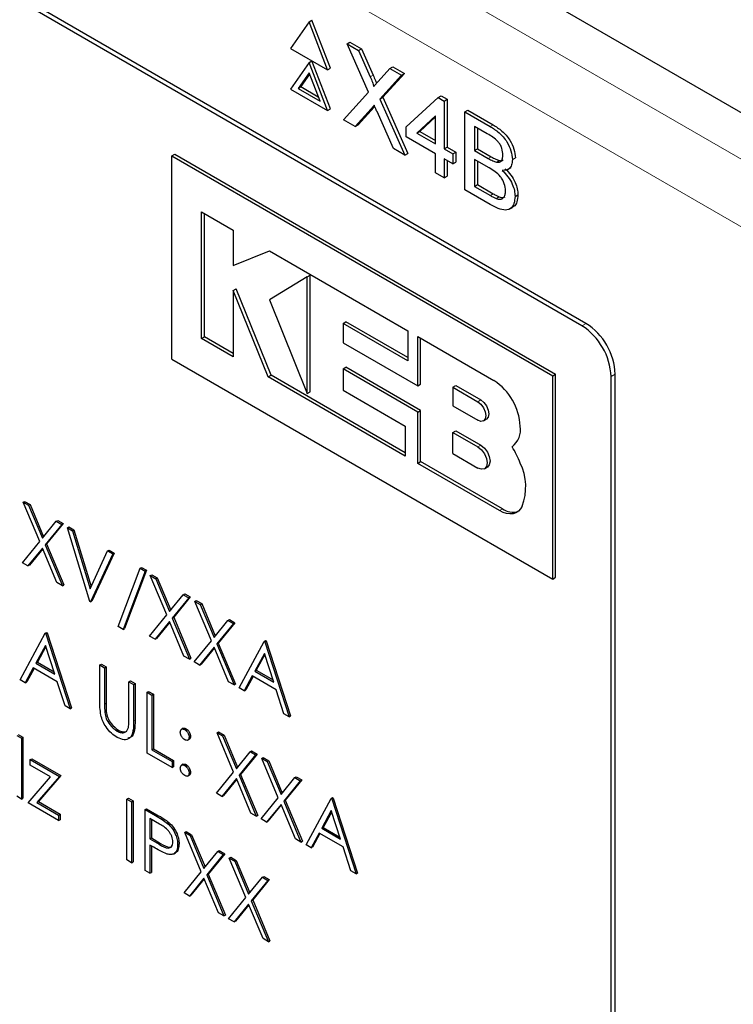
# Paper-space layout 'Blatt4' of a CAD drawing. Header units: millimetres. Extents: x 5 to 418, y 2 to 292.
# Tile 39 of 102: x 119.83 to 122.7, y 181.59 to 185.55. Entities that reach past the tile are written whole.
import ezdxf

# ---------------------------------------------------------------- set-up
doc = ezdxf.new("R2010")
doc.units = ezdxf.units.MM

psp = doc.layouts.new('Blatt4')

# ---------------------------------------------------------------- linework, layer by layer
at = {"color": 7, "linetype": 'Continuous', "lineweight": 25}
for p, q in [((124.7695, 184.0043), (113.5249, 190.4956)), ((122.1111, 184.3314), (116.1597, 187.7672)), ((122.0943, 184.3217), (116.2017, 187.7234)), ((120.9966, 185.5434), (120.9218, 185.4369)), ((120.9966, 185.5434), (121.0084, 185.5502)), ((121.0715, 185.3505), (120.9966, 185.5434)), ((121.0832, 185.3573), (121.0084, 185.5502)), ((121.1494, 185.4552), (121.1612, 185.462)), ((121.2357, 185.2608), (121.1494, 185.4552)), ((121.1494, 185.4552), (121.1955, 185.4286)), ((121.1612, 185.462), (121.2073, 185.4354)), ((120.9218, 185.4369), (121.0715, 185.3505)), ((121.1955, 185.4286), (121.2073, 185.4354)), ((121.1955, 185.4286), (121.2428, 185.322)), ((121.2073, 185.4354), (121.2546, 185.3288)), ((120.9966, 185.3801), (120.9218, 185.2736)), ((120.9966, 185.3801), (121.0084, 185.3869)), ((121.0715, 185.1872), (120.9966, 185.3801)), ((121.0832, 185.194), (121.0084, 185.3869)), ((120.9966, 185.3392), (120.9524, 185.2763)), ((120.9991, 185.3328), (120.9642, 185.2831)), ((121.0408, 185.2253), (120.9966, 185.3392)), ((121.0715, 185.3505), (121.0832, 185.3573)), ((121.2745, 185.3036), (121.3217, 185.3557)), ((121.3684, 185.3288), (121.2821, 185.2335)), ((121.3802, 185.3356), (121.2939, 185.2403)), ((121.3217, 185.3557), (121.3335, 185.3625)), ((121.3217, 185.3557), (121.3684, 185.3288)), ((121.3335, 185.3625), (121.3802, 185.3356)), ((121.3684, 185.3288), (121.3802, 185.3356)), ((120.9218, 185.2736), (121.0715, 185.1872)), ((120.9524, 185.2763), (120.9642, 185.2831)), ((120.9524, 185.2763), (121.0408, 185.2253)), ((120.9642, 185.2831), (121.034, 185.2428)), ((121.1355, 185.1502), (121.2357, 185.2608)), ((121.2821, 185.2335), (121.2939, 185.2403)), ((121.2821, 185.2335), (121.3823, 185.0077)), ((121.2939, 185.2403), (121.3941, 185.0145)), ((121.3876, 185.121), (121.5162, 185.2394)), ((121.5162, 185.2394), (121.528, 185.2462)), ((121.5162, 185.2394), (121.5405, 185.2254)), ((121.528, 185.2462), (121.5523, 185.2322)), ((121.5405, 185.2254), (121.5523, 185.2322)), ((121.5405, 185.2254), (121.5405, 185.0328)), ((121.5523, 185.2322), (121.5523, 185.0396)), ((121.0715, 185.1872), (121.0832, 185.194)), ((121.2463, 185.194), (121.1822, 185.1233)), ((121.2581, 185.2008), (121.194, 185.1301)), ((121.2609, 185.2039), (121.2581, 185.2008)), ((121.3362, 185.0344), (121.2702, 185.183)), ((121.6239, 185.1813), (121.6357, 185.1881)), ((121.6239, 184.8683), (121.6239, 185.1813)), ((121.6239, 185.1813), (121.7254, 185.1227)), ((121.6357, 185.1881), (121.7372, 185.1295)), ((121.1822, 185.1233), (121.1355, 185.1502)), ((121.1822, 185.1233), (121.194, 185.1301)), ((121.5057, 185.1656), (121.4305, 185.0963)), ((121.5057, 185.1615), (121.4423, 185.1031)), ((121.5057, 185.0528), (121.5057, 185.1656)), ((121.3876, 185.0809), (121.3876, 185.121)), ((121.4305, 185.0963), (121.4423, 185.1031)), ((121.4305, 185.0963), (121.5057, 185.0528)), ((121.4423, 185.1031), (121.5057, 185.0664)), ((121.7138, 185.0933), (121.6621, 185.1231)), ((121.6621, 185.1231), (121.6621, 185.0268)), ((121.6739, 185.1163), (121.6739, 185.0336)), ((121.5057, 185.0127), (121.3876, 185.0809)), ((120.4451, 185.0044), (120.4569, 185.0112)), ((120.4569, 185.0112), (121.9889, 184.1268)), ((121.3823, 185.0077), (121.3362, 185.0344)), ((121.3823, 185.0077), (121.3941, 185.0145)), ((121.5057, 184.9365), (121.5057, 185.0127)), ((121.5405, 185.0328), (121.5523, 185.0396)), ((121.5405, 185.0328), (121.5752, 185.0127)), ((121.5523, 185.0396), (121.587, 185.0195)), ((121.5752, 185.0127), (121.587, 185.0195)), ((121.5752, 185.0127), (121.5752, 184.9726)), ((121.587, 185.0195), (121.587, 184.9794)), ((121.6621, 185.0268), (121.6739, 185.0336)), ((121.6621, 185.0268), (121.718, 184.9945)), ((121.6739, 185.0336), (121.7298, 185.0013)), ((120.4451, 185.0044), (121.9771, 184.12)), ((120.4451, 184.1879), (120.4451, 185.0044)), ((121.5752, 184.9726), (121.5405, 184.9926)), ((121.5405, 184.9926), (121.5405, 184.9164)), ((121.5523, 184.9858), (121.5523, 184.9232)), ((121.5752, 184.9726), (121.587, 184.9794)), ((121.7218, 184.9562), (121.6621, 184.9907)), ((121.6621, 184.9907), (121.6621, 184.8823)), ((121.6739, 184.9839), (121.6739, 184.8891)), ((121.7506, 184.9794), (121.7624, 184.9862)), ((121.815, 184.9898), (121.8268, 184.9966)), ((121.5405, 184.9164), (121.5057, 184.9365)), ((121.7955, 184.9498), (121.8088, 184.9574)), ((121.5405, 184.9164), (121.5523, 184.9232)), ((121.7256, 184.8095), (121.6239, 184.8683)), ((121.6621, 184.8823), (121.6739, 184.8891)), ((121.6621, 184.8823), (121.7262, 184.8453)), ((121.6739, 184.8891), (121.738, 184.8521)), ((121.7494, 184.8334), (121.7612, 184.8402)), ((121.8254, 184.8416), (121.8372, 184.8484)), ((120.5643, 184.7801), (120.6919, 184.7065)), ((120.5643, 184.2704), (120.5643, 184.7801)), ((120.5761, 184.2772), (120.5761, 184.7733)), ((121.8023, 184.7899), (121.8156, 184.7975)), ((120.6919, 184.7065), (120.6919, 184.5637)), ((120.6919, 184.5637), (120.837, 184.6227)), ((120.837, 184.6227), (121.3935, 184.3015)), ((120.9891, 184.519), (120.837, 184.4261)), ((120.9891, 184.519), (121.0009, 184.5258)), ((120.9891, 184.0496), (120.9891, 184.519)), ((121.0009, 184.0564), (121.0009, 184.5258)), ((120.6918, 184.4632), (120.7036, 184.47)), ((120.6918, 184.4632), (120.6918, 184.1968)), ((120.8322, 184.1158), (120.6918, 184.4632)), ((120.844, 184.1226), (120.7036, 184.47)), ((120.837, 184.4261), (120.9891, 184.0496)), ((121.1335, 184.3306), (121.1452, 184.3375)), ((121.3935, 184.1941), (121.1452, 184.3375)), ((121.1335, 184.3306), (121.1335, 184.2534)), ((121.3935, 184.1805), (121.1335, 184.3306)), ((121.3935, 184.3015), (121.3935, 184.1805)), ((120.5643, 184.2704), (120.5761, 184.2772)), ((120.6918, 184.1968), (120.5643, 184.2704)), ((120.6918, 184.2104), (120.5761, 184.2772)), ((121.4338, 184.08), (121.4338, 184.2782)), ((121.4338, 184.2782), (121.7405, 184.1012)), ((121.4456, 184.0868), (121.4456, 184.2714)), ((121.1335, 184.2534), (121.4338, 184.08)), ((120.4451, 184.1879), (121.9771, 183.3034)), ((121.1335, 184.148), (121.1453, 184.1548)), ((121.1335, 184.148), (121.1335, 184.0626)), ((121.4338, 183.9746), (121.1335, 184.148)), ((121.4456, 183.9814), (121.1453, 184.1548)), ((120.8322, 184.1158), (120.844, 184.1226)), ((121.3831, 183.7977), (120.8322, 184.1158)), ((121.3831, 183.8113), (120.844, 184.1226)), ((121.9771, 184.12), (121.9889, 184.1268)), ((121.9771, 183.3034), (121.9771, 184.12)), ((121.9889, 183.3102), (121.9889, 184.1268)), ((122.2121, 178.674), (122.2121, 184.1176)), ((122.229, 178.6157), (122.229, 184.1273)), ((121.1335, 184.0626), (121.3831, 183.9185)), ((121.4338, 184.08), (121.4456, 184.0868)), ((121.5752, 184.0747), (121.587, 184.0815)), ((121.5752, 184.0747), (121.5752, 184)), ((121.5752, 184.0747), (121.6762, 184.0164)), ((121.587, 184.0815), (121.6879, 184.0232)), ((120.9891, 184.0496), (121.0009, 184.0564)), ((121.4338, 183.9746), (121.4456, 183.9814)), ((121.4456, 183.7753), (121.4456, 183.9814)), ((121.5752, 184), (121.6762, 183.9417)), ((121.4338, 183.7685), (121.4338, 183.9746)), ((121.699, 183.9394), (121.7108, 183.9462)), ((121.3831, 183.9185), (121.3831, 183.7977)), ((121.5752, 183.893), (121.587, 183.8998)), ((121.5752, 183.8076), (121.5752, 183.893)), ((121.5752, 183.893), (121.6762, 183.8347)), ((121.587, 183.8998), (121.6879, 183.8415)), ((121.8134, 183.8353), (121.8137, 183.8354)), ((121.5752, 183.8076), (121.6762, 183.7493)), ((121.4338, 183.7685), (121.4456, 183.7753)), ((121.763, 183.5784), (121.4338, 183.7685)), ((121.7748, 183.5852), (121.4456, 183.7753)), ((121.7023, 183.7467), (121.7141, 183.7535)), ((119.8463, 183.6123), (119.8522, 183.6157)), ((119.8463, 183.6123), (119.8682, 183.5997)), ((119.9128, 183.4539), (119.8463, 183.6123)), ((119.8522, 183.6157), (119.8741, 183.6031)), ((119.8682, 183.5997), (119.8741, 183.6031)), ((119.8682, 183.5997), (119.9238, 183.4674)), ((119.8741, 183.6031), (119.9286, 183.4733)), ((119.9238, 183.4674), (119.9793, 183.5355)), ((120.0013, 183.5228), (119.9348, 183.4412)), ((120.0072, 183.5262), (119.9407, 183.4446)), ((119.9793, 183.5355), (119.9852, 183.5389)), ((119.9793, 183.5355), (120.0013, 183.5228)), ((119.9852, 183.5389), (120.0072, 183.5262)), ((120.0013, 183.5228), (120.0072, 183.5262)), ((120.0244, 183.5095), (120.0303, 183.5129)), ((120.0244, 183.5095), (120.0448, 183.4977)), ((120.1141, 183.2127), (120.0244, 183.5095)), ((120.0303, 183.5129), (120.0507, 183.5011)), ((120.0448, 183.4977), (120.0507, 183.5011)), ((120.0448, 183.4977), (120.1155, 183.2639)), ((120.0507, 183.5011), (120.1197, 183.2729)), ((119.8435, 183.3689), (119.9128, 183.4539)), ((119.9238, 183.4277), (119.8655, 183.3563)), ((119.982, 183.289), (119.9238, 183.4277)), ((119.9348, 183.4412), (119.9407, 183.4446)), ((119.9348, 183.4412), (120.004, 183.2763)), ((119.9407, 183.4446), (120.0099, 183.2797)), ((119.9248, 183.4252), (119.8714, 183.3597)), ((120.1155, 183.2639), (120.1862, 183.4161)), ((120.2066, 183.4043), (120.1169, 183.2112)), ((120.2125, 183.4077), (120.1228, 183.2146)), ((120.1862, 183.4161), (120.1921, 183.4195)), ((120.1862, 183.4161), (120.2066, 183.4043)), ((120.1921, 183.4195), (120.2125, 183.4077)), ((120.2066, 183.4043), (120.2125, 183.4077)), ((119.8655, 183.3563), (119.8435, 183.3689)), ((119.8655, 183.3563), (119.8714, 183.3597)), ((120.3171, 183.3468), (120.323, 183.3502)), ((120.323, 183.3502), (120.343, 183.3386)), ((120.2284, 183.1122), (120.3171, 183.3468)), ((120.3372, 183.3352), (120.2484, 183.1007)), ((120.343, 183.3386), (120.2543, 183.1041)), ((120.3171, 183.3468), (120.3372, 183.3352)), ((120.3372, 183.3352), (120.343, 183.3386)), ((120.3576, 183.3172), (120.3634, 183.3206)), ((120.3576, 183.3172), (120.3795, 183.3045)), ((120.4241, 183.1587), (120.3576, 183.3172)), ((120.3634, 183.3206), (120.3854, 183.3079)), ((120.3795, 183.3045), (120.3854, 183.3079)), ((120.3854, 183.3079), (120.4399, 183.1782)), ((121.9771, 183.3034), (121.9889, 183.3102)), ((120.004, 183.2763), (119.982, 183.289)), ((120.004, 183.2763), (120.0099, 183.2797)), ((120.3795, 183.3045), (120.4351, 183.1722)), ((120.4351, 183.1722), (120.4906, 183.2404)), ((120.5185, 183.2311), (120.452, 183.1495)), ((120.4906, 183.2404), (120.4965, 183.2438)), ((120.4906, 183.2404), (120.5126, 183.2277)), ((120.4965, 183.2438), (120.5185, 183.2311)), ((120.5126, 183.2277), (120.5185, 183.2311)), ((120.1169, 183.2112), (120.1141, 183.2127)), ((120.1169, 183.2112), (120.1228, 183.2146)), ((120.5126, 183.2277), (120.4461, 183.146)), ((120.537, 183.2136), (120.5429, 183.217)), ((120.537, 183.2136), (120.559, 183.2009)), ((120.6036, 183.0551), (120.537, 183.2136)), ((120.5429, 183.217), (120.5649, 183.2043)), ((120.559, 183.2009), (120.5649, 183.2043)), ((120.559, 183.2009), (120.6146, 183.0686)), ((120.5649, 183.2043), (120.6194, 183.0745)), ((120.3548, 183.0738), (120.4241, 183.1587)), ((120.4461, 183.146), (120.452, 183.1495)), ((120.452, 183.1495), (120.5212, 182.9846)), ((120.2484, 183.1007), (120.2284, 183.1122)), ((120.4351, 183.1326), (120.3768, 183.0611)), ((120.4361, 183.1301), (120.3827, 183.0645)), ((120.4933, 182.9938), (120.4351, 183.1326)), ((120.4461, 183.146), (120.5153, 182.9812)), ((120.6146, 183.0686), (120.6701, 183.1367)), ((120.6921, 183.1241), (120.6256, 183.0424)), ((120.698, 183.1275), (120.6315, 183.0458)), ((120.6701, 183.1367), (120.676, 183.1401)), ((120.6701, 183.1367), (120.6921, 183.1241)), ((120.676, 183.1401), (120.698, 183.1275)), ((120.6921, 183.1241), (120.698, 183.1275)), ((119.834, 182.8981), (119.9346, 183.085)), ((119.9346, 183.085), (119.9405, 183.0884)), ((119.9346, 183.085), (119.9374, 183.0834)), ((119.9374, 183.0834), (119.9433, 183.0868)), ((119.9374, 183.0834), (120.0353, 182.7819)), ((119.9405, 183.0884), (119.9433, 183.0868)), ((119.9433, 183.0868), (120.0412, 182.7853)), ((120.2484, 183.1007), (120.2543, 183.1041)), ((120.3768, 183.0611), (120.3548, 183.0738)), ((119.9358, 183.0366), (119.8974, 182.9652)), ((119.9373, 183.0319), (119.9033, 182.9686)), ((119.9732, 182.9214), (119.9358, 183.0366)), ((120.3768, 183.0611), (120.3827, 183.0645)), ((120.5343, 182.9702), (120.6036, 183.0551)), ((120.6256, 183.0424), (120.6315, 183.0458)), ((120.6256, 183.0424), (120.6948, 182.8775)), ((120.6315, 183.0458), (120.7007, 182.8809)), ((120.7152, 182.8658), (120.8158, 183.0526)), ((120.8158, 183.0526), (120.8217, 183.056)), ((120.8158, 183.0526), (120.8185, 183.0511)), ((120.8185, 183.0511), (120.8244, 183.0545)), ((120.8185, 183.0511), (120.9164, 182.7496)), ((120.8217, 183.056), (120.8244, 183.0545)), ((120.8244, 183.0545), (120.9223, 182.753)), ((120.5153, 182.9812), (120.4933, 182.9938)), ((120.6146, 183.029), (120.5563, 182.9575)), ((120.6156, 183.0264), (120.5622, 182.9609)), ((120.6728, 182.8902), (120.6146, 183.029)), ((120.817, 183.0042), (120.7785, 182.9328)), ((120.8185, 182.9995), (120.7844, 182.9362)), ((120.8544, 182.8891), (120.817, 183.0042)), ((119.8974, 182.9652), (119.9033, 182.9686)), ((119.8974, 182.9652), (119.9732, 182.9214)), ((119.9033, 182.9686), (119.9705, 182.9298)), ((120.1549, 182.9578), (120.1608, 182.9612)), ((120.1549, 182.9578), (120.174, 182.9468)), ((120.1549, 182.8099), (120.1549, 182.9578)), ((120.1608, 182.9612), (120.1799, 182.9502)), ((120.5153, 182.9812), (120.5212, 182.9846)), ((120.5563, 182.9575), (120.5343, 182.9702)), ((120.5563, 182.9575), (120.5622, 182.9609)), ((119.8871, 182.946), (119.8548, 182.8861)), ((119.8902, 182.9442), (119.8607, 182.8895)), ((119.9832, 182.8905), (119.8871, 182.946)), ((120.174, 182.9468), (120.1799, 182.9502)), ((120.174, 182.9468), (120.174, 182.8001)), ((120.1799, 182.9502), (120.1799, 182.8035)), ((120.7682, 182.9137), (120.736, 182.8538)), ((120.7713, 182.9119), (120.7419, 182.8572)), ((120.8644, 182.8581), (120.7682, 182.9137)), ((120.7785, 182.9328), (120.7844, 182.9362)), ((120.7785, 182.9328), (120.8544, 182.8891)), ((120.7844, 182.9362), (120.8516, 182.8974)), ((119.8548, 182.8861), (119.834, 182.8981)), ((119.8548, 182.8861), (119.8607, 182.8895)), ((120.0146, 182.7939), (119.9832, 182.8905)), ((120.2719, 182.8903), (120.2778, 182.8937)), ((120.2719, 182.7435), (120.2719, 182.8903)), ((120.2719, 182.8903), (120.2909, 182.8793)), ((120.2778, 182.8937), (120.2968, 182.8827)), ((120.2909, 182.8793), (120.2968, 182.8827)), ((120.2909, 182.8793), (120.2909, 182.7314)), ((120.2968, 182.8827), (120.2968, 182.7348)), ((120.6948, 182.8775), (120.6728, 182.8902)), ((120.6948, 182.8775), (120.7007, 182.8809)), ((120.3453, 182.8479), (120.3512, 182.8513)), ((120.3453, 182.8479), (120.3644, 182.8369)), ((120.3453, 182.603), (120.3453, 182.8479)), ((120.3512, 182.8513), (120.3702, 182.8403)), ((120.3644, 182.8369), (120.3702, 182.8403)), ((120.3644, 182.8369), (120.3644, 182.6171)), ((120.3702, 182.8403), (120.3702, 182.6205)), ((120.736, 182.8538), (120.7152, 182.8658)), ((120.736, 182.8538), (120.7419, 182.8572)), ((120.8957, 182.7615), (120.8644, 182.8581)), ((120.0353, 182.7819), (120.0146, 182.7939)), ((120.0353, 182.7819), (120.0412, 182.7853)), ((120.1748, 182.767), (120.1807, 182.7704)), ((120.9164, 182.7496), (120.8957, 182.7615)), ((120.9164, 182.7496), (120.9223, 182.753)), ((119.8204, 182.6746), (119.8395, 182.6636)), ((119.8263, 182.678), (119.8454, 182.667)), ((120.224, 182.6919), (120.2298, 182.6953)), ((120.4905, 182.703), (120.4831, 182.6988)), ((120.4963, 182.698), (120.5021, 182.7014)), ((120.6268, 182.6854), (120.6327, 182.6888)), ((120.6268, 182.6854), (120.6488, 182.6727)), ((120.6933, 182.527), (120.6268, 182.6854)), ((120.6327, 182.6888), (120.6547, 182.6761)), ((120.6488, 182.6727), (120.6547, 182.6761)), ((120.6547, 182.6761), (120.7091, 182.5464)), ((119.8395, 182.6636), (119.8454, 182.667)), ((119.8395, 182.6636), (119.8395, 182.4187)), ((119.8454, 182.667), (119.8454, 182.4221)), ((120.508, 182.6554), (120.5154, 182.6597)), ((120.5139, 182.6674), (120.5198, 182.6708)), ((120.6488, 182.6727), (120.7043, 182.5405)), ((120.4459, 182.5449), (120.3453, 182.603)), ((120.3644, 182.6171), (120.3702, 182.6205)), ((120.3644, 182.6171), (120.4459, 182.57)), ((120.3702, 182.6205), (120.4518, 182.5734)), ((120.7043, 182.5405), (120.7598, 182.6086)), ((120.7818, 182.5959), (120.7153, 182.5143)), ((120.7877, 182.5993), (120.7212, 182.5177)), ((120.7598, 182.6086), (120.7657, 182.612)), ((120.7598, 182.6086), (120.7818, 182.5959)), ((120.7657, 182.612), (120.7877, 182.5993)), ((120.7818, 182.5959), (120.7877, 182.5993)), ((119.8748, 182.5773), (119.8807, 182.5807)), ((119.8748, 182.5773), (119.9918, 182.5098)), ((119.8748, 182.5553), (119.8748, 182.5773)), ((119.9569, 182.5079), (119.8748, 182.5553)), ((119.8807, 182.5807), (119.9977, 182.5132)), ((120.4459, 182.57), (120.4518, 182.5734)), ((120.4459, 182.57), (120.4459, 182.5449)), ((120.4518, 182.5734), (120.4518, 182.5483)), ((120.4904, 182.5586), (120.483, 182.5544)), ((120.4963, 182.5535), (120.5021, 182.5569)), ((120.8063, 182.5818), (120.8122, 182.5852)), ((120.8063, 182.5818), (120.8283, 182.5691)), ((120.8728, 182.4234), (120.8063, 182.5818)), ((120.8122, 182.5852), (120.8342, 182.5725)), ((120.8283, 182.5691), (120.8342, 182.5725)), ((120.8283, 182.5691), (120.8838, 182.4369)), ((120.8342, 182.5725), (120.8886, 182.4428)), ((120.4459, 182.5449), (120.4518, 182.5483)), ((120.5139, 182.5229), (120.5198, 182.5263)), ((120.6241, 182.442), (120.6933, 182.527)), ((120.7153, 182.5143), (120.7212, 182.5177)), ((120.7212, 182.5177), (120.7904, 182.3528)), ((119.8667, 182.403), (119.9569, 182.5079)), ((119.9918, 182.5098), (119.9016, 182.4048)), ((119.9977, 182.5132), (119.9075, 182.4082)), ((119.9918, 182.5098), (119.9977, 182.5132)), ((120.5079, 182.511), (120.5153, 182.5152)), ((120.7043, 182.5008), (120.646, 182.4294)), ((120.7054, 182.4983), (120.6519, 182.4328)), ((120.7626, 182.3621), (120.7043, 182.5008)), ((120.7153, 182.5143), (120.7845, 182.3494)), ((120.8838, 182.4369), (120.9393, 182.505)), ((120.9613, 182.4923), (120.8948, 182.4107)), ((120.9672, 182.4957), (120.9007, 182.4141)), ((120.9393, 182.505), (120.9452, 182.5084)), ((120.9393, 182.505), (120.9613, 182.4923)), ((120.9452, 182.5084), (120.9672, 182.4957)), ((120.9613, 182.4923), (120.9672, 182.4957)), ((120.646, 182.4294), (120.6241, 182.442)), ((119.8395, 182.4187), (119.8204, 182.4297)), ((119.8395, 182.4187), (119.8454, 182.4221)), ((119.989, 182.3323), (119.8667, 182.403)), ((119.9016, 182.4048), (119.9075, 182.4082)), ((119.9016, 182.4048), (119.989, 182.3543)), ((119.9075, 182.4082), (119.9949, 182.3577)), ((120.2637, 182.4187), (120.2696, 182.4221)), ((120.2637, 182.4187), (120.2828, 182.4077)), ((120.2637, 182.1737), (120.2637, 182.4187)), ((120.2696, 182.4221), (120.2887, 182.4111)), ((120.2828, 182.4077), (120.2887, 182.4111)), ((120.2828, 182.4077), (120.2828, 182.1628)), ((120.2887, 182.4111), (120.2887, 182.1662)), ((120.646, 182.4294), (120.6519, 182.4328)), ((120.8036, 182.3384), (120.8728, 182.4234)), ((120.8838, 182.3972), (120.8255, 182.3257)), ((120.9421, 182.2585), (120.8838, 182.3972)), ((120.8948, 182.4107), (120.9007, 182.4141)), ((120.8948, 182.4107), (120.964, 182.2458)), ((120.9007, 182.4141), (120.9699, 182.2492)), ((120.9844, 182.234), (121.0851, 182.4209)), ((121.0851, 182.4209), (121.0909, 182.4243)), ((121.0851, 182.4209), (121.0878, 182.4193)), ((121.0878, 182.4193), (121.0937, 182.4227)), ((121.0878, 182.4193), (121.1857, 182.1178)), ((121.0909, 182.4243), (121.0937, 182.4227)), ((121.0937, 182.4227), (121.1916, 182.1212)), ((119.989, 182.3543), (119.9949, 182.3577)), ((119.9949, 182.3577), (119.9949, 182.3357)), ((120.3372, 182.3763), (120.343, 182.3797)), ((120.3372, 182.3763), (120.3788, 182.3523)), ((120.3372, 182.1314), (120.3372, 182.3763)), ((120.343, 182.3797), (120.3847, 182.3557)), ((120.7845, 182.3494), (120.7626, 182.3621)), ((120.8849, 182.3947), (120.8314, 182.3291)), ((121.0862, 182.3725), (121.0478, 182.3011)), ((121.0877, 182.3678), (121.0537, 182.3045)), ((121.1236, 182.2573), (121.0862, 182.3725)), ((119.989, 182.3543), (119.989, 182.3323)), ((119.989, 182.3323), (119.9949, 182.3357)), ((120.395, 182.3178), (120.3562, 182.3402)), ((120.3562, 182.3402), (120.3562, 182.2586)), ((120.3621, 182.3368), (120.3621, 182.262)), ((120.4271, 182.3207), (120.433, 182.3241)), ((120.7845, 182.3494), (120.7904, 182.3528)), ((120.8255, 182.3257), (120.8036, 182.3384)), ((120.8255, 182.3257), (120.8314, 182.3291)), ((120.4963, 182.2845), (120.5021, 182.2879)), ((120.4963, 182.2845), (120.5182, 182.2718)), ((120.5628, 182.126), (120.4963, 182.2845)), ((120.5021, 182.2879), (120.5241, 182.2752)), ((121.0375, 182.2819), (121.0052, 182.222)), ((121.0406, 182.2801), (121.0111, 182.2254)), ((121.1336, 182.2264), (121.0375, 182.2819)), ((121.0478, 182.3011), (121.0537, 182.3045)), ((121.0478, 182.3011), (121.1236, 182.2573)), ((121.0537, 182.3045), (121.1209, 182.2657)), ((120.3562, 182.2586), (120.3621, 182.262)), ((120.3562, 182.2586), (120.3933, 182.2366)), ((120.3621, 182.262), (120.3992, 182.24)), ((120.4677, 182.2353), (120.4736, 182.2387)), ((120.5182, 182.2718), (120.5241, 182.2752)), ((120.5182, 182.2718), (120.5738, 182.1395)), ((120.5241, 182.2752), (120.5786, 182.1455)), ((120.964, 182.2458), (120.9421, 182.2585)), ((120.964, 182.2458), (120.9699, 182.2492)), ((120.3714, 182.2247), (120.3562, 182.2334)), ((120.3562, 182.2334), (120.3562, 182.1204)), ((120.3621, 182.23), (120.3621, 182.1238)), ((120.4522, 182.1982), (120.4595, 182.2024)), ((120.5738, 182.1395), (120.6293, 182.2077)), ((120.6293, 182.2077), (120.6352, 182.2111)), ((120.6293, 182.2077), (120.6513, 182.195)), ((120.6352, 182.2111), (120.6572, 182.1984)), ((121.0052, 182.222), (120.9844, 182.234)), ((121.0052, 182.222), (121.0111, 182.2254)), ((121.165, 182.1298), (121.1336, 182.2264)), ((120.2828, 182.1628), (120.2637, 182.1737)), ((120.2828, 182.1628), (120.2887, 182.1662)), ((120.6513, 182.195), (120.5848, 182.1133)), ((120.6572, 182.1984), (120.5907, 182.1167)), ((120.6513, 182.195), (120.6572, 182.1984)), ((120.6758, 182.1809), (120.6816, 182.1843)), ((120.6758, 182.1809), (120.6977, 182.1682)), ((120.7423, 182.0224), (120.6758, 182.1809)), ((120.6816, 182.1843), (120.7036, 182.1716)), ((120.6977, 182.1682), (120.7036, 182.1716)), ((120.6977, 182.1682), (120.7533, 182.0359)), ((120.7036, 182.1716), (120.7581, 182.0418)), ((120.3562, 182.1204), (120.3372, 182.1314)), ((120.3562, 182.1204), (120.3621, 182.1238)), ((120.4935, 182.0411), (120.5628, 182.126)), ((121.1857, 182.1178), (121.165, 182.1298)), ((121.1857, 182.1178), (121.1916, 182.1212)), ((120.5738, 182.0999), (120.5155, 182.0284)), ((120.5748, 182.0973), (120.5214, 182.0318)), ((120.632, 181.9611), (120.5738, 182.0999)), ((120.5848, 182.1133), (120.5907, 182.1167)), ((120.5848, 182.1133), (120.654, 181.9485)), ((120.5907, 182.1167), (120.6599, 181.9519)), ((120.7533, 182.0359), (120.8088, 182.104)), ((120.8308, 182.0914), (120.7643, 182.0097)), ((120.8367, 182.0948), (120.7702, 182.0131)), ((120.8088, 182.104), (120.8147, 182.1074)), ((120.8088, 182.104), (120.8308, 182.0914)), ((120.8147, 182.1074), (120.8367, 182.0948)), ((120.8308, 182.0914), (120.8367, 182.0948)), ((120.5155, 182.0284), (120.4935, 182.0411)), ((120.5155, 182.0284), (120.5214, 182.0318)), ((120.673, 181.9375), (120.7423, 182.0224)), ((120.7643, 182.0097), (120.7702, 182.0131)), ((120.7643, 182.0097), (120.8335, 181.8448)), ((120.7702, 182.0131), (120.8394, 181.8482)), ((120.7533, 181.9963), (120.695, 181.9248)), ((120.7543, 181.9937), (120.7009, 181.9282)), ((120.8115, 181.8575), (120.7533, 181.9963)), ((120.654, 181.9485), (120.632, 181.9611)), ((120.654, 181.9485), (120.6599, 181.9519)), ((120.695, 181.9248), (120.673, 181.9375)), ((120.695, 181.9248), (120.7009, 181.9282)), ((120.8335, 181.8448), (120.8115, 181.8575)), ((120.8335, 181.8448), (120.8394, 181.8482))]:
    psp.add_line(p, q, dxfattribs=at)
at = {"color": 7, "linetype": 'Continuous', "lineweight": 18}
for p, q in [((115.5389, 189.1462), (122.9676, 184.8577)), ((122.8498, 184.6536), (115.4211, 188.942)), ((121.2428, 185.322), (121.2546, 185.3288)), ((121.2463, 185.194), (121.2581, 185.2008)), ((121.7254, 185.1227), (121.7372, 185.1295)), ((121.718, 184.9945), (121.7298, 185.0013)), ((121.7262, 184.8453), (121.738, 184.8521)), ((122.0943, 184.3217), (122.1112, 184.3314)), ((122.2121, 184.1176), (122.229, 184.1273)), ((121.6762, 184.0164), (121.6879, 184.0232)), ((121.6762, 183.8347), (121.6879, 183.8415)), ((121.763, 183.5784), (121.7748, 183.5852)), ((120.174, 182.8001), (120.1799, 182.8035)), ((120.2909, 182.7314), (120.2968, 182.7348)), ((120.3788, 182.3523), (120.3847, 182.3557)), ((120.3933, 182.2366), (120.3992, 182.24))]:
    psp.add_line(p, q, dxfattribs=at)
at = {"color": 7, "linetype": 'Continuous', "lineweight": 25, "flags": 128}
for points in [[(121.6879, 184.0232), (121.7003, 184.0132), (121.7108, 183.9991), (121.7178, 183.9829), (121.7203, 183.9672), (121.7178, 183.9543), (121.7108, 183.9462), (121.7108, 183.9462)], [(121.6762, 184.0164), (121.6885, 184.0064), (121.699, 183.9923), (121.706, 183.9761), (121.7085, 183.9604), (121.706, 183.9475), (121.699, 183.9394), (121.6885, 183.9374), (121.6762, 183.9417)], [(121.6762, 183.8347), (121.6903, 183.8233), (121.7023, 183.8071), (121.7103, 183.7886), (121.7131, 183.7707), (121.7103, 183.756), (121.7023, 183.7467), (121.6903, 183.7444), (121.6762, 183.7493)], [(121.6879, 183.8415), (121.7021, 183.8301), (121.7141, 183.8139), (121.7221, 183.7954), (121.7249, 183.7775), (121.7221, 183.7628), (121.7141, 183.7536), (121.7141, 183.7535)], [(121.8538, 183.5964), (121.8473, 183.5852), (121.839, 183.5762), (121.8291, 183.5698), (121.8177, 183.5661), (121.8051, 183.5651), (121.7916, 183.5668), (121.7774, 183.5713), (121.763, 183.5784)]]:
    psp.add_lwpolyline(points, dxfattribs=at)
at = {"color": 7, "linetype": 'Continuous', "lineweight": 25}
for centre, radius, start, end in [((121.9563, 184.1059), 0.2561, 2.6055, 57.3945), ((121.9731, 184.1157), 0.2561, 2.6055, 57.3945), ((121.6165, 183.9072), 0.2302, 2.6055, 57.3945), ((121.7631, 183.9032), 0.0845, 306.49, 9.8709), ((121.5458, 183.6606), 0.3196, 19.8361, 33.1349), ((121.655, 183.6744), 0.2136, 338.5903, 26.3014), ((121.8167, 183.6468), 0.0745, 235.721, 286.5942)]:
    psp.add_arc(centre, radius, start, end, dxfattribs=at)
for points, knots in [([(121.2546, 185.3288), (121.2576, 185.3217), (121.2617, 185.3119), (121.2665, 185.3008), (121.2673, 185.2969), (121.2675, 185.2958)], [0, 0, 0, 0, 0.646868, 0.900977, 1, 1, 1, 1]), ([(121.2428, 185.322), (121.2458, 185.3149), (121.2501, 185.3051), (121.2553, 185.2923), (121.2563, 185.2868), (121.2568, 185.2841)], [0, 0, 0, 0, 0.561277, 0.781763, 1, 1, 1, 1]), ([(121.2568, 185.2841), (121.2601, 185.2877), (121.266, 185.2942), (121.2719, 185.3008), (121.2745, 185.3036)], [0, 0, 0, 0, 0.56, 1, 1, 1, 1]), ([(121.2591, 185.2081), (121.2567, 185.2055), (121.2524, 185.2008), (121.2482, 185.1961), (121.2463, 185.194)], [0, 0, 0, 0, 0.560002, 1, 1, 1, 1]), ([(121.2702, 185.183), (121.2681, 185.1877), (121.2644, 185.1961), (121.2607, 185.2044), (121.2591, 185.2081)], [0, 0, 0, 0, 0.56, 1, 1, 1, 1]), ([(121.7372, 185.1295), (121.7492, 185.1221), (121.7732, 185.1073), (121.8045, 185.072), (121.8231, 185.0313), (121.8256, 185.0082), (121.8268, 184.9966)], [0, 0, 0, 0, 0.281116, 0.560026, 0.780112, 1, 1, 1, 1]), ([(121.7768, 185.008), (121.776, 185.0169), (121.7748, 185.0304), (121.7665, 185.0496), (121.7481, 185.075), (121.729, 185.0851), (121.7138, 185.0933)], [0, 0, 0, 0, 0.249512, 0.375019, 0.500244, 1, 1, 1, 1]), ([(121.7254, 185.1227), (121.7374, 185.1153), (121.7614, 185.1005), (121.7927, 185.0652), (121.8113, 185.0245), (121.8138, 185.0014), (121.815, 184.9898)], [0, 0, 0, 0, 0.281116, 0.560026, 0.780112, 1, 1, 1, 1]), ([(121.718, 184.9945), (121.7241, 184.991), (121.7351, 184.9846), (121.7459, 184.981), (121.7506, 184.9794)], [0, 0, 0, 0, 0.560393, 1, 1, 1, 1]), ([(121.7298, 185.0013), (121.7359, 184.9978), (121.7469, 184.9914), (121.7576, 184.9878), (121.7624, 184.9862)], [0, 0, 0, 0, 0.560393, 1, 1, 1, 1]), ([(121.7506, 184.9794), (121.7549, 184.9789), (121.7635, 184.978), (121.7748, 184.9867), (121.776, 184.9999), (121.7768, 185.008)], [0, 0, 0, 0, 0.280869, 0.561063, 1, 1, 1, 1]), ([(121.7624, 184.9862), (121.7669, 184.9854), (121.773, 184.9842), (121.7768, 184.9876), (121.7777, 184.9885)], [0, 0, 0, 0, 0.753765, 1, 1, 1, 1]), ([(121.815, 184.9898), (121.8143, 184.9822), (121.8127, 184.9669), (121.7996, 184.9486), (121.7839, 184.9469), (121.7744, 184.9459)], [0, 0, 0, 0, 0.280336, 0.5608, 1, 1, 1, 1]), ([(121.7872, 184.8643), (121.7864, 184.8737), (121.7851, 184.8879), (121.7763, 184.9078), (121.7579, 184.9351), (121.7379, 184.9468), (121.7218, 184.9562)], [0, 0, 0, 0, 0.249802, 0.375546, 0.501154, 1, 1, 1, 1]), ([(121.7744, 184.9459), (121.7822, 184.9381), (121.798, 184.9224), (121.8147, 184.8931), (121.8241, 184.8651), (121.825, 184.8494), (121.8254, 184.8416)], [0, 0, 0, 0, 0.280211, 0.55967, 0.779709, 1, 1, 1, 1]), ([(121.7861, 184.9527), (121.794, 184.9449), (121.8098, 184.9292), (121.8264, 184.8999), (121.8359, 184.8719), (121.8368, 184.8562), (121.8372, 184.8484)], [0, 0, 0, 0, 0.280211, 0.55967, 0.779709, 1, 1, 1, 1]), ([(121.738, 184.8521), (121.7424, 184.8496), (121.7501, 184.8451), (121.7578, 184.8417), (121.7612, 184.8402)], [0, 0, 0, 0, 0.560099, 1, 1, 1, 1]), ([(121.7494, 184.8334), (121.7554, 184.8317), (121.7673, 184.8282), (121.7799, 184.8352), (121.7863, 184.8482), (121.7869, 184.8589), (121.7872, 184.8643)], [0, 0, 0, 0, 0.28029, 0.559018, 0.779402, 1, 1, 1, 1]), ([(121.8254, 184.8416), (121.8246, 184.8317), (121.8229, 184.812), (121.8097, 184.7918), (121.7782, 184.7815), (121.7473, 184.798), (121.7256, 184.8095)], [0, 0, 0, 0, 0.187143, 0.374319, 0.560786, 1, 1, 1, 1]), ([(121.7262, 184.8453), (121.7306, 184.8428), (121.7383, 184.8383), (121.746, 184.8349), (121.7494, 184.8334)], [0, 0, 0, 0, 0.560099, 1, 1, 1, 1]), ([(121.7612, 184.8402), (121.7674, 184.8381), (121.7767, 184.8349), (121.7831, 184.8392), (121.7852, 184.8407)], [0, 0, 0, 0, 0.658905, 1, 1, 1, 1]), ([(121.8372, 184.8484), (121.8363, 184.8387), (121.8344, 184.8195), (121.8256, 184.802), (121.8166, 184.7995), (121.8148, 184.799)], [0, 0, 0, 0, 0.444756, 0.889591, 1, 1, 1, 1]), ([(120.1587, 182.7561), (120.1574, 182.7664), (120.1549, 182.7849), (120.1549, 182.8022), (120.1549, 182.8099)], [0, 0, 0, 0, 0.5594986, 1, 1, 1, 1]), ([(120.174, 182.8001), (120.174, 182.794), (120.1739, 182.7831), (120.1746, 182.7719), (120.1748, 182.767)], [0, 0, 0, 0, 0.560124, 1, 1, 1, 1]), ([(120.1799, 182.8035), (120.1799, 182.7974), (120.1798, 182.7865), (120.1804, 182.7753), (120.1807, 182.7704)], [0, 0, 0, 0, 0.560124, 1, 1, 1, 1]), ([(120.225, 182.6661), (120.217, 182.6714), (120.2009, 182.682), (120.1806, 182.7059), (120.1657, 182.7316), (120.161, 182.7479), (120.1587, 182.7561)], [0, 0, 0, 0, 0.280221, 0.559914, 0.779952, 1, 1, 1, 1]), ([(120.1748, 182.767), (120.1762, 182.7587), (120.1789, 182.7422), (120.197, 182.7125), (120.2137, 182.6997), (120.224, 182.6919)], [0, 0, 0, 0, 0.281057, 0.560821, 1, 1, 1, 1]), ([(120.1807, 182.7704), (120.1821, 182.7621), (120.1848, 182.7456), (120.2029, 182.7159), (120.2196, 182.7031), (120.2298, 182.6953)], [0, 0, 0, 0, 0.281057, 0.560821, 1, 1, 1, 1]), ([(120.2909, 182.7314), (120.2907, 182.7178), (120.2904, 182.6909), (120.2776, 182.6621), (120.2529, 182.6535), (120.2343, 182.6619), (120.225, 182.6661)], [0, 0, 0, 0, 0.281655, 0.560111, 0.78008, 1, 1, 1, 1]), ([(120.2968, 182.7348), (120.2965, 182.7215), (120.296, 182.695), (120.2861, 182.6672), (120.2722, 182.6644), (120.2681, 182.6635)], [0, 0, 0, 0, 0.41567, 0.82662, 1, 1, 1, 1]), ([(120.2697, 182.7068), (120.2705, 182.7134), (120.272, 182.7252), (120.2719, 182.7379), (120.2719, 182.7435)], [0, 0, 0, 0, 0.559624, 1, 1, 1, 1]), ([(120.224, 182.6919), (120.2298, 182.6892), (120.2415, 182.6839), (120.2556, 182.6861), (120.2653, 182.6942), (120.2682, 182.7026), (120.2697, 182.7068)], [0, 0, 0, 0, 0.279787, 0.559377, 0.779569, 1, 1, 1, 1]), ([(120.2298, 182.6953), (120.2356, 182.6927), (120.2471, 182.6877), (120.2587, 182.6881), (120.2627, 182.6917), (120.2631, 182.692)], [0, 0, 0, 0, 0.473792, 0.947251, 1, 1, 1, 1]), ([(120.4786, 182.6878), (120.4789, 182.6906), (120.4795, 182.6962), (120.4843, 182.7001), (120.4901, 182.7009), (120.4942, 182.6989), (120.4963, 182.698)], [0, 0, 0, 0, 0.279585, 0.559454, 0.779697, 1, 1, 1, 1]), ([(120.4963, 182.6572), (120.4936, 182.659), (120.4884, 182.6627), (120.4827, 182.6716), (120.4791, 182.6804), (120.4788, 182.6853), (120.4786, 182.6878)], [0, 0, 0, 0, 0.279647, 0.559299, 0.779615, 1, 1, 1, 1]), ([(120.49, 182.7023), (120.4903, 182.7026), (120.4918, 182.7041), (120.4961, 182.7041), (120.5001, 182.7023), (120.5021, 182.7014)], [0, 0, 0, 0, 0.111363, 0.55562, 1, 1, 1, 1]), ([(120.4963, 182.698), (120.4989, 182.6961), (120.5041, 182.6924), (120.5098, 182.6835), (120.5134, 182.6748), (120.5138, 182.6698), (120.5139, 182.6674)], [0, 0, 0, 0, 0.279602, 0.559212, 0.779475, 1, 1, 1, 1]), ([(120.5021, 182.7014), (120.5048, 182.6995), (120.51, 182.6958), (120.5157, 182.6869), (120.5193, 182.6782), (120.5197, 182.6732), (120.5198, 182.6708)], [0, 0, 0, 0, 0.279602, 0.559212, 0.779475, 1, 1, 1, 1]), ([(120.5139, 182.6674), (120.5136, 182.6645), (120.5131, 182.6588), (120.5082, 182.655), (120.5024, 182.6542), (120.4983, 182.6562), (120.4963, 182.6572)], [0, 0, 0, 0, 0.279517, 0.559326, 0.779544, 1, 1, 1, 1]), ([(120.5198, 182.6708), (120.5196, 182.6678), (120.5192, 182.6626), (120.5159, 182.6605), (120.5144, 182.6596)], [0, 0, 0, 0, 0.556603, 1, 1, 1, 1]), ([(120.4786, 182.5433), (120.4789, 182.5461), (120.4795, 182.5518), (120.4843, 182.5557), (120.4901, 182.5564), (120.4942, 182.5545), (120.4963, 182.5535)], [0, 0, 0, 0, 0.2795762, 0.5592837, 0.7795524, 1, 1, 1, 1]), ([(120.4899, 182.5579), (120.4902, 182.5582), (120.4917, 182.5597), (120.4961, 182.5597), (120.5001, 182.5578), (120.5021, 182.5569)], [0, 0, 0, 0, 0.116538, 0.55809, 1, 1, 1, 1]), ([(120.5021, 182.5569), (120.5048, 182.5551), (120.51, 182.5514), (120.5157, 182.5424), (120.5193, 182.5337), (120.5197, 182.5288), (120.5198, 182.5263)], [0, 0, 0, 0, 0.2796016, 0.559212, 0.7794752, 1, 1, 1, 1]), ([(120.4963, 182.5127), (120.4937, 182.5146), (120.4885, 182.5183), (120.4827, 182.5272), (120.4791, 182.5359), (120.4788, 182.5408), (120.4786, 182.5433)], [0, 0, 0, 0, 0.279581, 0.559143, 0.779575, 1, 1, 1, 1]), ([(120.4963, 182.5535), (120.4989, 182.5517), (120.5041, 182.548), (120.5098, 182.539), (120.5134, 182.5303), (120.5138, 182.5254), (120.5139, 182.5229)], [0, 0, 0, 0, 0.2796016, 0.559212, 0.7794752, 1, 1, 1, 1]), ([(120.5139, 182.5229), (120.5136, 182.5201), (120.513, 182.5144), (120.5082, 182.5106), (120.5024, 182.5098), (120.4983, 182.5117), (120.4963, 182.5127)], [0, 0, 0, 0, 0.279469, 0.559358, 0.779674, 1, 1, 1, 1]), ([(120.5198, 182.5263), (120.5196, 182.5234), (120.5191, 182.5181), (120.5158, 182.516), (120.5144, 182.5151)], [0, 0, 0, 0, 0.5544413, 1, 1, 1, 1]), ([(120.3788, 182.3523), (120.3878, 182.3471), (120.404, 182.3378), (120.42, 182.3259), (120.4271, 182.3207)], [0, 0, 0, 0, 0.5603137, 1, 1, 1, 1]), ([(120.3847, 182.3557), (120.3937, 182.3505), (120.4099, 182.3412), (120.4259, 182.3294), (120.433, 182.3241)], [0, 0, 0, 0, 0.5603137, 1, 1, 1, 1]), ([(120.4487, 182.2461), (120.4477, 182.2537), (120.4463, 182.2651), (120.4384, 182.2807), (120.4235, 182.3018), (120.4076, 182.3107), (120.395, 182.3178)], [0, 0, 0, 0, 0.248969, 0.374729, 0.500383, 1, 1, 1, 1]), ([(120.4271, 182.3207), (120.4335, 182.3143), (120.4464, 182.3015), (120.4597, 182.2772), (120.4668, 182.2544), (120.4674, 182.2416), (120.4677, 182.2353)], [0, 0, 0, 0, 0.279705, 0.559381, 0.779509, 1, 1, 1, 1]), ([(120.433, 182.3241), (120.4394, 182.3177), (120.4523, 182.3049), (120.4656, 182.2806), (120.4727, 182.2578), (120.4733, 182.245), (120.4736, 182.2387)], [0, 0, 0, 0, 0.279705, 0.559381, 0.779509, 1, 1, 1, 1]), ([(120.3933, 182.2366), (120.4063, 182.2291), (120.4224, 182.2197), (120.4381, 182.2229), (120.4463, 182.2294), (120.4477, 182.2395), (120.4487, 182.2461)], [0, 0, 0, 0, 0.499721, 0.62535, 0.751083, 1, 1, 1, 1]), ([(120.3992, 182.24), (120.4119, 182.2329), (120.4277, 182.2239), (120.442, 182.2253), (120.4441, 182.2272), (120.4443, 182.2273)], [0, 0, 0, 0, 0.782951, 0.9797839, 1, 1, 1, 1]), ([(120.4736, 182.2387), (120.473, 182.2311), (120.4718, 182.2159), (120.4649, 182.204), (120.459, 182.2023), (120.4587, 182.2023)], [0, 0, 0, 0, 0.486653, 0.971789, 1, 1, 1, 1]), ([(120.4254, 182.1975), (120.4153, 182.2019), (120.3974, 182.2096), (120.3793, 182.2201), (120.3714, 182.2247)], [0, 0, 0, 0, 0.559694, 1, 1, 1, 1]), ([(120.4677, 182.2353), (120.4672, 182.2275), (120.4662, 182.2119), (120.4556, 182.1984), (120.4411, 182.1941), (120.4306, 182.1964), (120.4254, 182.1975)], [0, 0, 0, 0, 0.280099, 0.559324, 0.779458, 1, 1, 1, 1])]:
    psp.add_open_spline(points, degree=3, knots=knots, dxfattribs=at)

doc.saveas('drawing.dxf')
